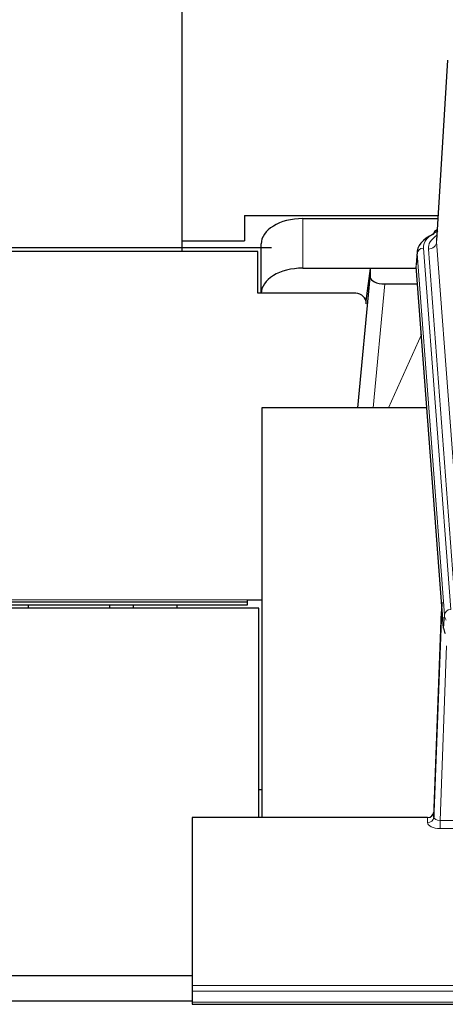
# Model space of a CAD drawing. Header units: inches. Extents: x 0 to 23760, y -13 to 16800.
# Tile 174 of 209: x 17185 to 17389, y 13548 to 14020. Entities that reach past the tile are written whole.
import ezdxf

# ---------------------------------------------------------------- set-up
doc = ezdxf.new("R2010")
doc.units = ezdxf.units.IN
doc.layers.add('254', color=7, linetype='Continuous', true_color=0xffffff)

msp = doc.modelspace()

# ---------------------------------------------------------------- linework, layer by layer
at = {"layer": '254', "color": 2, "linetype": 'Continuous', "lineweight": 25}
for p, q in [((17262.303, 14241.222), (17262.303, 13913.901)), ((17389.785, 14000.551), (17384.534, 13913.915)), ((17292.303, 13926.041), (17292.303, 13913.901)), ((17292.303, 13926.041), (17385.273, 13926.041)), ((17320.356, 13924.514), (17385.177, 13924.514)), ((17384.846, 13919.058), (17383.903, 13918.622)), ((17262.303, 13913.901), (17262.303, 13908.667)), ((17262.303, 13913.901), (17292.303, 13913.901)), ((17300.356, 13888.668), (17300.356, 13912.34)), ((17164.797, 13910.705), (17305.3, 13910.705)), ((17298.803, 13908.668), (17164.803, 13908.668)), ((17298.803, 13888.668), (17298.803, 13908.668)), ((17375.156, 13908.565), (17374.775, 13902.282)), ((17320.356, 13900.712), (17374.841, 13900.712)), ((17352.667, 13900.623), (17350.628, 13884.976)), ((17374.849, 13900.623), (17352.667, 13900.623)), ((17352.667, 13900.623), (17352.667, 13896.392)), ((17387.899, 13728.045), (17374.781, 13901.499)), ((17346.756, 13833.735), (17352.667, 13896.392)), ((17345.803, 13888.668), (17298.803, 13888.668)), ((17359.64, 13893.172), (17375.41, 13893.172)), ((17300.643, 13833.735), (17300.643, 13637.168)), ((17379.912, 13833.735), (17300.643, 13833.735)), ((16698.803, 13740.655), (17293.803, 13740.655)), ((17299.303, 13737.656), (16721.303, 13737.656)), ((16729.306, 13739.155), (17293.803, 13739.155)), ((17188.643, 13739.154), (17188.643, 13737.654)), ((17227.643, 13739.155), (17227.643, 13737.652)), ((17239.108, 13739.154), (17238.792, 13737.654)), ((17293.803, 13741.655), (17300.643, 13741.655)), ((17293.803, 13740.655), (17293.803, 13741.655)), ((17293.803, 13739.155), (17293.803, 13740.655)), ((17299.303, 13637.169), (17299.303, 13737.656)), ((17386.962, 13740.427), (17383.204, 13639.788)), ((17383.193, 13637.251), (17386.882, 13736.033)), ((17300.641, 13650.506), (17299.3, 13650.506)), ((17383.204, 13639.788), (17383.193, 13637.251)), ((17267.303, 13637.166), (17267.303, 13556.532)), ((17380.205, 13637.166), (17267.303, 13637.166)), ((17267.296, 13561.174), (16721.303, 13561.174)), ((17267.303, 13556.532), (17267.303, 13553.798)), ((17267.303, 13553.798), (17267.303, 13548.55)), ((16729.31, 13549.233), (17267.304, 13549.233)), ((17267.303, 13548.55), (17267.303, 13547.534)), ((17267.303, 13547.534), (17824.303, 13547.534))]:
    msp.add_line(p, q, dxfattribs=at)
at = {"layer": '254', "color": 110, "linetype": 'Continuous', "lineweight": 13}
for p, q in [((17389.787, 13999.929), (17384.539, 13913.34)), ((17320.356, 13900.712), (17320.356, 13924.514)), ((17384.539, 13913.34), (17397.605, 13740.567)), ((17375.161, 13907.778), (17374.781, 13901.499)), ((17388.272, 13734.418), (17375.161, 13907.778)), ((17378.155, 13910.348), (17391.266, 13736.988)), ((17380.547, 13909.913), (17393.613, 13737.14)), ((17359.64, 13893.172), (17354.033, 13833.736)), ((17361.445, 13833.736), (17377.241, 13868.958)), ((16698.803, 13741.655), (17293.803, 13741.655)), ((17387.899, 13728.045), (17388.272, 13734.418)), ((17389.317, 13719.571), (17386.186, 13635.72)), ((17380.195, 13634.719), (17380.205, 13637.166)), ((17386.186, 13635.72), (17396.991, 13635.72)), ((17386.186, 13635.72), (17386.186, 13631.804)), ((17386.186, 13631.804), (17396.028, 13631.804)), ((17267.303, 13556.532), (17824.303, 13556.532)), ((17267.303, 13553.798), (17824.303, 13553.798)), ((17267.303, 13548.55), (17824.303, 13548.55))]:
    msp.add_line(p, q, dxfattribs=at)
at = {"layer": '254', "color": 2, "linetype": 'Continuous', "lineweight": 25}
msp.add_arc((17345.803, 13883.668), 5, 0, 90, dxfattribs=at)
for centre, major_axis, ratio, start_param, end_param in [((17320.356, 13912.34), (-20, 0), 0.608706, 4.712389, 6.2831853), ((17402.175, 13908.061), (-27.03, 0.194), 0.4633579, 5.502135, 6.3212481), ((17385.161, 13915.899), (1.258, -2.724), 0.6272114, 3.1415983, 4.0254232), ((17320.356, 13888.538), (-20, 0), 0.608706, 4.712389, 6.2831853), ((17359.693, 13896.416), (7.027, 0.031), 0.4617281, 3.1395348, 4.7027345), ((17414.919, 13728.485), (27.037, 0.006), 0.4611335, 3.1763491, 3.3855005), ((17380.206, 13639.879), (3, 0.002), 0.9042699, 4.7116987, 6.2488686)]:
    msp.add_ellipse(centre, major_axis=major_axis, ratio=ratio, start_param=start_param, end_param=end_param, dxfattribs=at)
at = {"layer": '254', "color": 110, "linetype": 'Continuous', "lineweight": 13}
for centre, major_axis, ratio, start_param, end_param in [((17402.175, 13910.722), (-24.034, 0.016), 0.461198, 5.4992389, 6.318352), ((17385.161, 13915.899), (1.258, -2.724), 0.6272114, 2.6666598, 3.1415983), ((17404.566, 13910.287), (-24.034, 0.016), 0.461198, 5.6862399, 6.318352), ((17380.547, 13913.461), (3.989, 0.302), 0.8864705, 4.6454478, 6.1638843), ((17378.155, 13907.687), (2.991, 0.226), 0.8864705, 1.5038552, 3.0222916), ((17386.882, 13733.881), (0.214, 6.443), 0.0117452, 0.5090713, 1.2305416), ((17389.88, 13735.942), (2.998, -0.112), 0.4302668, 3.1576572, 3.7226285), ((17391.266, 13734.327), (2.991, 0.226), 0.8864705, 1.5038552, 3.0222916), ((17415.284, 13734.717), (-27.028, 0.171), 0.4605352, 0.0378207, 0.2469722), ((17386.199, 13634.719), (6.003, 0.008), 0.4854373, 3.1388974, 4.7096937), ((17380.195, 13637.342), (-3, 0.013), 0.8746179, 1.5745081, 3.1116779), ((17386.199, 13637.342), (3.004, 0.138), 0.5390598, 3.1127167, 4.683513)]:
    msp.add_ellipse(centre, major_axis=major_axis, ratio=ratio, start_param=start_param, end_param=end_param, dxfattribs=at)
at = {"layer": '254', "color": 2, "linetype": 'Continuous', "lineweight": 25}
msp.add_open_spline([(17260.132, 13739.135), (17260.042, 13738.638), (17259.954, 13738.142), (17259.868, 13737.645)], degree=3, dxfattribs=at)

doc.saveas('drawing.dxf')
